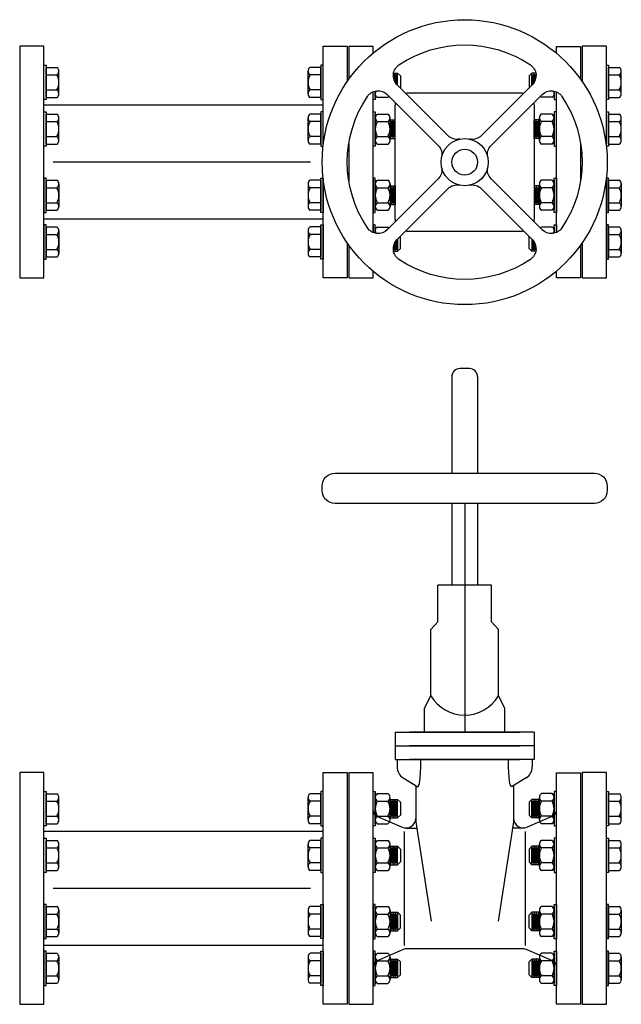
# Model space of a CAD drawing. Header units: inches. Extents: x -119 to 264, y -37 to 191.
# Tile 19 of 21: x 173 to 197, y 7 to 45. Entities that reach past the tile are written whole.
import ezdxf

# ---------------------------------------------------------------- set-up
doc = ezdxf.new("R2010")
doc.units = ezdxf.units.IN
doc.header["$MEASUREMENT"] = 0
doc.layers.add('DIMENSION', color=7, linetype='Continuous')

# ---------------------------------------------------------------- blocks, each defined once
blk = doc.blocks.new('*U22')
at = {"layer": 'DIMENSION'}
for p, q in [((1.335, -0.953), (-0.643, 1.025)), ((0.953, -1.335), (-1.025, 0.643))]:
    blk.add_line(p, q, dxfattribs=at)
for centre, start, end in [((-0.289, 1.378), 124.0623, 225), ((-1.378, 0.289), 45, 145.9377), ((1.688, -0.599), 225, 282.0539), ((0.599, -1.688), 347.9461, 45)]:
    blk.add_arc(centre, 0.5, start, end, dxfattribs=at)
blk = doc.blocks.new('*U23')
at = {"layer": 'DIMENSION', "color": 0, "linetype": 'ByBlock', "lineweight": -2, "transparency": 16777216}
blk.add_blockref('*U22', (139.778, 57.309), dxfattribs=at)
for p, rotation in [((143.746, 57.309), 270), ((139.778, 53.341), 89.99999999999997), ((143.746, 53.341), 180)]:
    blk.add_blockref('*U22', p, dxfattribs=dict(at, rotation=rotation))
blk = doc.blocks.new('*U24')
at = {"layer": 'DIMENSION'}
blk.add_arc((0, -4.168), 4.559, 55.9377, 124.0623, dxfattribs=at)
blk = doc.blocks.new('*U21')
at = {"layer": 'DIMENSION', "color": 0, "linetype": 'ByBlock', "lineweight": -2, "transparency": 16777216}
blk.add_blockref('*U24', (141.762, 59.492), dxfattribs=at)
for p, rotation in [((137.594, 55.325), 90), ((145.93, 55.325), 270), ((141.762, 51.157), 180)]:
    blk.add_blockref('*U24', p, dxfattribs=dict(at, rotation=rotation))

msp = doc.modelspace()

# ---------------------------------------------------------------- linework, layer by layer
for p, q in [((174.196, 43.458), (174.612, 43.458)), ((174.196, 42.292), (174.196, 43.458)), ((174.691, 42.437), (174.691, 43.312)), ((184.371, 42.437), (184.371, 43.312)), ((184.865, 43.458), (184.45, 43.458)), ((184.865, 42.292), (184.865, 43.458)), ((187.691, 43.238, -0.764), (187.842, 43.238, -1.608)), ((187.758, 42.869, -1.608), (187.758, 43.238, -1.608)), ((187.842, 43.238, -1.608), (187.955, 43.126, -1.608)), ((187.842, 42.768, -1.608), (187.842, 43.238, -1.608)), ((193.065, 43.238, -1.608), (192.953, 43.126, -1.608)), ((193.217, 43.238, -0.764), (193.065, 43.238, -1.608)), ((193.065, 42.768, -1.608), (193.065, 43.238, -1.608)), ((193.149, 42.869, -1.608), (193.149, 43.238, -1.608)), ((196.043, 43.458), (196.458, 43.458)), ((196.043, 42.292), (196.043, 43.458)), ((196.537, 42.437), (196.537, 43.312)), ((174.196, 43.166), (174.612, 43.166)), ((184.865, 43.166), (184.45, 43.166)), ((187.716, 42.951, -1.608), (187.716, 43.182, -1.608)), ((187.798, 42.815, -1.593), (187.798, 43.182, -1.593)), ((187.955, 43.126, -1.608), (187.955, 42.656, -1.608)), ((192.953, 43.126, -1.608), (192.953, 42.656, -1.608)), ((193.107, 42.812, -1.608), (193.107, 43.182, -1.608)), ((193.191, 42.951, -1.608), (193.191, 43.182, -1.608)), ((196.043, 43.166), (196.458, 43.166)), ((174.196, 42.583), (174.612, 42.583)), ((184.865, 42.583), (184.45, 42.583)), ((186.98, 42.294), (186.98, 42.535)), ((186.98, 42.439), (186.98, 42.535)), ((193.928, 42.294), (193.928, 42.535)), ((193.928, 42.439), (193.928, 42.535)), ((196.043, 42.583), (196.458, 42.583)), ((174.196, 42.292), (174.612, 42.292)), ((184.865, 42.292), (184.45, 42.292)), ((187.059, 42.294), (187.475, 42.294)), ((193.849, 42.294), (193.433, 42.294)), ((196.043, 42.292), (196.458, 42.292)), ((184.951, 41.99), (174.11, 41.99)), ((174.196, 41.641), (174.612, 41.641)), ((174.196, 40.474), (174.196, 41.641)), ((174.196, 41.349), (174.612, 41.349)), ((174.691, 40.62), (174.691, 41.495)), ((184.371, 40.62), (184.371, 41.495)), ((184.865, 41.641), (184.45, 41.641)), ((184.865, 41.349), (184.45, 41.349)), ((184.865, 40.474), (184.865, 41.641)), ((186.98, 40.476), (186.98, 41.642)), ((186.98, 40.622), (186.98, 41.497)), ((187.059, 41.642), (187.475, 41.642)), ((187.059, 41.351), (187.475, 41.351)), ((187.554, 40.622), (187.554, 41.497)), ((187.554, 41.421), (187.76, 41.421, -1.149)), ((187.59, 40.698, -1.608), (187.59, 41.421, -1.608)), ((187.632, 40.754, -1.608), (187.632, 41.365, -1.608)), ((187.674, 40.698, -1.608), (187.674, 41.421, -1.608)), ((187.716, 40.754, -1.608), (187.716, 41.365, -1.608)), ((187.758, 40.698, -1.608), (187.758, 41.421, -1.608)), ((193.354, 41.421), (193.148, 41.421, -1.149)), ((193.149, 40.698, -1.608), (193.149, 41.421, -1.608)), ((193.191, 40.754, -1.608), (193.191, 41.365, -1.608)), ((193.233, 40.698, -1.608), (193.233, 41.421, -1.608)), ((193.275, 40.754, -1.608), (193.275, 41.365, -1.608)), ((193.317, 40.698, -1.608), (193.317, 41.421, -1.608)), ((193.354, 40.622), (193.354, 41.497)), ((193.849, 41.642), (193.433, 41.642)), ((193.849, 41.351), (193.433, 41.351)), ((193.928, 40.476), (193.928, 41.642)), ((193.928, 40.622), (193.928, 41.497)), ((196.043, 41.641), (196.458, 41.641)), ((196.043, 40.474), (196.043, 41.641)), ((196.043, 41.349), (196.458, 41.349)), ((196.537, 40.62), (196.537, 41.495)), ((174.196, 40.766), (174.612, 40.766)), ((184.865, 40.766), (184.45, 40.766)), ((187.059, 40.768), (187.475, 40.768)), ((187.554, 40.698), (187.76, 40.698, -1.149)), ((193.354, 40.698), (193.148, 40.698, -1.149)), ((193.849, 40.768), (193.433, 40.768)), ((196.043, 40.766), (196.458, 40.766)), ((174.196, 40.474), (174.612, 40.474)), ((184.865, 40.474), (184.45, 40.474)), ((187.059, 40.476), (187.475, 40.476)), ((193.849, 40.476), (193.433, 40.476)), ((196.043, 40.474), (196.458, 40.474)), ((174.196, 39.074), (174.612, 39.074)), ((174.196, 39.074), (174.196, 37.908)), ((184.865, 39.074), (184.45, 39.074)), ((184.865, 39.074), (184.865, 37.908)), ((186.98, 39.072), (186.98, 37.906)), ((187.059, 39.072), (187.475, 39.072)), ((193.849, 39.072), (193.433, 39.072)), ((193.928, 39.072), (193.928, 37.906)), ((196.043, 39.074), (196.458, 39.074)), ((196.043, 39.074), (196.043, 37.908)), ((174.196, 38.783), (174.612, 38.783)), ((174.691, 38.928), (174.691, 38.054)), ((184.371, 38.928), (184.371, 38.054)), ((184.865, 38.783), (184.45, 38.783)), ((186.98, 38.927), (186.98, 38.052)), ((187.059, 38.781), (187.475, 38.781)), ((187.554, 38.927), (187.554, 38.052)), ((187.554, 38.851), (187.76, 38.851, -1.149)), ((187.59, 38.851, -1.608), (187.59, 38.128, -1.608)), ((187.632, 38.795, -1.608), (187.632, 38.184, -1.608)), ((187.674, 38.851, -1.608), (187.674, 38.128, -1.608)), ((187.716, 38.795, -1.608), (187.716, 38.184, -1.608)), ((187.758, 38.851, -1.608), (187.758, 38.128, -1.608)), ((193.354, 38.851), (193.148, 38.851, -1.149)), ((193.149, 38.851, -1.608), (193.149, 38.128, -1.608)), ((193.191, 38.795, -1.608), (193.191, 38.184, -1.608)), ((193.233, 38.851, -1.608), (193.233, 38.128, -1.608)), ((193.275, 38.795, -1.608), (193.275, 38.184, -1.608)), ((193.317, 38.851, -1.608), (193.317, 38.128, -1.608)), ((193.354, 38.927), (193.354, 38.052)), ((193.849, 38.781), (193.433, 38.781)), ((193.928, 38.927), (193.928, 38.052)), ((196.043, 38.783), (196.458, 38.783)), ((196.537, 38.928), (196.537, 38.054)), ((174.196, 38.2), (174.612, 38.2)), ((174.196, 37.908), (174.612, 37.908)), ((184.865, 38.2), (184.45, 38.2)), ((184.865, 37.908), (184.45, 37.908)), ((187.059, 38.198), (187.475, 38.198)), ((187.059, 37.906), (187.475, 37.906)), ((187.554, 38.128), (187.76, 38.128, -1.149)), ((193.354, 38.128), (193.148, 38.128, -1.149)), ((193.849, 38.198), (193.433, 38.198)), ((193.849, 37.906), (193.433, 37.906)), ((196.043, 38.2), (196.458, 38.2)), ((196.043, 37.908), (196.458, 37.908)), ((184.951, 37.558), (174.11, 37.558)), ((174.196, 37.257), (174.612, 37.257)), ((174.196, 37.257), (174.196, 36.091)), ((184.865, 37.257), (184.45, 37.257)), ((184.865, 37.257), (184.865, 36.091)), ((186.98, 37.255), (186.98, 37.014)), ((187.059, 37.255), (187.475, 37.255)), ((193.849, 37.255), (193.433, 37.255)), ((193.928, 37.255), (193.928, 37.014)), ((196.043, 37.257), (196.458, 37.257)), ((196.043, 37.257), (196.043, 36.091)), ((174.196, 36.965), (174.612, 36.965)), ((174.691, 37.111), (174.691, 36.236)), ((184.371, 37.111), (184.371, 36.236)), ((184.865, 36.965), (184.45, 36.965)), ((186.98, 37.109), (186.98, 37.014)), ((187.8, 36.737, -1.608), (187.8, 36.367, -1.608)), ((187.842, 36.781, -1.608), (187.842, 36.311, -1.608)), ((187.955, 36.423, -1.608), (187.955, 36.893, -1.608)), ((192.953, 36.423, -1.608), (192.953, 36.893, -1.608)), ((193.065, 36.781, -1.608), (193.065, 36.311, -1.608)), ((193.107, 36.737, -1.608), (193.107, 36.367, -1.608)), ((193.928, 37.109), (193.928, 37.014)), ((196.043, 36.965), (196.458, 36.965)), ((196.537, 37.111), (196.537, 36.236)), ((174.196, 36.382), (174.612, 36.382)), ((184.865, 36.382), (184.45, 36.382)), ((187.716, 36.598, -1.608), (187.716, 36.367, -1.608)), ((187.758, 36.68, -1.608), (187.758, 36.311, -1.608)), ((187.842, 36.311, -1.608), (187.955, 36.423, -1.608)), ((193.065, 36.311, -1.608), (192.953, 36.423, -1.608)), ((193.149, 36.68, -1.608), (193.149, 36.311, -1.608)), ((193.191, 36.598, -1.608), (193.191, 36.367, -1.608)), ((196.043, 36.382), (196.458, 36.382)), ((174.196, 36.091), (174.612, 36.091)), ((184.865, 36.091), (184.45, 36.091)), ((187.691, 36.311, -0.764), (187.842, 36.311, -1.608)), ((193.217, 36.311, -0.764), (193.065, 36.311, -1.608)), ((196.043, 36.091), (196.458, 36.091)), ((190.454, 31.941), (190.454, 31.941)), ((189.954, 31.441), (189.954, 27.688)), ((190.641, 31.754), (190.266, 31.754)), ((190.954, 31.441), (190.954, 27.688)), ((189.954, 26.515), (189.954, 23.334)), ((190.454, 26.515), (190.454, 17.621)), ((190.954, 26.515), (190.954, 23.334)), ((189.408, 21.91), (189.408, 23.334)), ((191.5, 23.334), (189.408, 23.334)), ((191.5, 21.91), (191.5, 23.334)), ((189.142, 21.617), (189.408, 21.91)), ((191.765, 21.617), (191.5, 21.91)), ((189.142, 19.035), (189.142, 21.617)), ((191.765, 19.035), (191.765, 21.617)), ((188.891, 18.561), (189.142, 19.035)), ((192.017, 18.561), (191.765, 19.035)), ((188.891, 17.621), (188.891, 18.561)), ((192.017, 17.621), (192.017, 18.561)), ((187.76, 17.621), (192.601, 17.621)), ((187.76, 17.621), (187.76, 16.57)), ((193.148, 17.621), (188.307, 17.621)), ((193.148, 17.621), (193.148, 16.57)), ((187.76, 17.095), (192.601, 17.095)), ((193.148, 17.095), (188.307, 17.095)), ((187.76, 16.57), (192.601, 16.57)), ((187.828, 16.57), (187.828, 16.277)), ((193.148, 16.57), (188.307, 16.57)), ((193.079, 16.57), (193.079, 16.277)), ((188.065, 15.852), (188.631, 15.502)), ((192.843, 15.852), (192.276, 15.502)), ((188.551, 15.551), (188.551, 14.145)), ((192.356, 15.551), (192.356, 14.145)), ((174.196, 15.235), (174.612, 15.235)), ((174.196, 14.069), (174.196, 15.235)), ((174.196, 14.943), (174.612, 14.943)), ((174.691, 14.214), (174.691, 15.089)), ((184.371, 14.214), (184.371, 15.089)), ((184.865, 15.235), (184.45, 15.235)), ((184.865, 14.943), (184.45, 14.943)), ((184.865, 14.069), (184.865, 15.235)), ((186.98, 14.07), (186.98, 15.237)), ((186.98, 14.216), (186.98, 15.091)), ((187.059, 15.237), (187.475, 15.237)), ((187.059, 14.945), (187.475, 14.945)), ((187.554, 14.216), (187.554, 15.091)), ((187.554, 15.015), (187.842, 15.015, -1.608)), ((187.59, 14.292, -1.608), (187.59, 15.015, -1.608)), ((187.632, 14.348, -1.608), (187.632, 14.959, -1.608)), ((187.674, 14.292, -1.608), (187.674, 15.015, -1.608)), ((187.716, 14.348, -1.608), (187.716, 14.959, -1.608)), ((187.758, 14.292, -1.608), (187.758, 15.015, -1.608)), ((187.8, 14.348, -1.608), (187.8, 14.959, -1.608)), ((187.842, 15.015, -1.608), (187.955, 14.903, -1.608)), ((187.842, 14.292, -1.608), (187.842, 15.015, -1.608)), ((193.065, 15.015, -1.608), (192.953, 14.903, -1.608)), ((193.354, 15.015), (193.065, 15.015, -1.608)), ((193.065, 14.292, -1.608), (193.065, 15.015, -1.608)), ((193.107, 14.348, -1.608), (193.107, 14.959, -1.608)), ((193.149, 14.292, -1.608), (193.149, 15.015, -1.608)), ((193.191, 14.348, -1.608), (193.191, 14.959, -1.608)), ((193.233, 14.292, -1.608), (193.233, 15.015, -1.608)), ((193.275, 14.348, -1.608), (193.275, 14.959, -1.608)), ((193.317, 14.292, -1.608), (193.317, 15.015, -1.608)), ((193.354, 14.216), (193.354, 15.091)), ((193.849, 15.237), (193.433, 15.237)), ((193.849, 14.945), (193.433, 14.945)), ((193.928, 14.07), (193.928, 15.237)), ((193.928, 14.216), (193.928, 15.091)), ((196.043, 15.235), (196.458, 15.235)), ((196.043, 14.069), (196.043, 15.235)), ((196.043, 14.943), (196.458, 14.943)), ((196.537, 14.214), (196.537, 15.089)), ((187.955, 14.903, -1.608), (187.955, 14.404, -1.608)), ((192.953, 14.903, -1.608), (192.953, 14.404, -1.608)), ((174.196, 14.36), (174.612, 14.36)), ((184.865, 14.36), (184.45, 14.36)), ((187.059, 14.362), (187.475, 14.362)), ((187.065, 14.35), (188.027, 13.932)), ((187.554, 14.292), (187.842, 14.292, -1.608)), ((187.842, 14.292, -1.608), (187.955, 14.404, -1.608)), ((193.843, 14.35), (192.881, 13.932)), ((193.065, 14.292, -1.608), (192.953, 14.404, -1.608)), ((193.354, 14.292), (193.065, 14.292, -1.608)), ((193.849, 14.362), (193.433, 14.362)), ((196.043, 14.36), (196.458, 14.36)), ((174.196, 14.069), (174.612, 14.069)), ((184.865, 14.069), (184.45, 14.069)), ((187.059, 14.07), (187.475, 14.07)), ((188.176, 13.901), (188.59, 13.9)), ((188.551, 14.145), (189.151, 10.285)), ((192.356, 14.145), (191.757, 10.285)), ((192.731, 13.901), (192.318, 13.9)), ((193.849, 14.07), (193.433, 14.07)), ((196.043, 14.069), (196.458, 14.069)), ((184.951, 13.767), (174.11, 13.767)), ((174.196, 13.418), (174.612, 13.418)), ((174.196, 12.251), (174.196, 13.418)), ((184.865, 13.418), (184.45, 13.418)), ((184.865, 12.251), (184.865, 13.418)), ((186.98, 12.253), (186.98, 13.419)), ((187.059, 13.419), (187.475, 13.419)), ((188.105, 13.771), (188.105, 9.331)), ((192.802, 13.771), (192.802, 9.331)), ((193.849, 13.419), (193.433, 13.419)), ((193.928, 12.253), (193.928, 13.419)), ((196.043, 13.418), (196.458, 13.418)), ((196.043, 12.251), (196.043, 13.418)), ((174.196, 13.126), (174.612, 13.126)), ((174.691, 12.397), (174.691, 13.272)), ((184.371, 12.397), (184.371, 13.272)), ((184.865, 13.126), (184.45, 13.126)), ((186.98, 12.399), (186.98, 13.274)), ((187.059, 13.128), (187.475, 13.128)), ((187.554, 12.399), (187.554, 13.274)), ((187.554, 13.198), (187.842, 13.198, -1.608)), ((187.59, 12.475, -1.608), (187.59, 13.198, -1.608)), ((187.632, 12.531, -1.608), (187.632, 13.142, -1.608)), ((187.674, 12.475, -1.608), (187.674, 13.198, -1.608)), ((187.716, 12.531, -1.608), (187.716, 13.142, -1.608)), ((187.758, 12.475, -1.608), (187.758, 13.198, -1.608)), ((187.8, 12.531, -1.608), (187.8, 13.142, -1.608)), ((187.842, 13.198, -1.608), (187.955, 13.086, -1.608)), ((187.842, 12.475, -1.608), (187.842, 13.198, -1.608)), ((187.955, 13.086, -1.608), (187.955, 12.587, -1.608)), ((193.065, 13.198, -1.608), (192.953, 13.086, -1.608)), ((192.953, 13.086, -1.608), (192.953, 12.587, -1.608)), ((193.354, 13.198), (193.065, 13.198, -1.608)), ((193.065, 12.475, -1.608), (193.065, 13.198, -1.608)), ((193.107, 12.531, -1.608), (193.107, 13.142, -1.608)), ((193.149, 12.475, -1.608), (193.149, 13.198, -1.608)), ((193.191, 12.531, -1.608), (193.191, 13.142, -1.608)), ((193.233, 12.475, -1.608), (193.233, 13.198, -1.608)), ((193.275, 12.531, -1.608), (193.275, 13.142, -1.608)), ((193.317, 12.475, -1.608), (193.317, 13.198, -1.608)), ((193.354, 12.399), (193.354, 13.274)), ((193.849, 13.128), (193.433, 13.128)), ((193.928, 12.399), (193.928, 13.274)), ((196.043, 13.126), (196.458, 13.126)), ((196.537, 12.397), (196.537, 13.272)), ((174.196, 12.543), (174.612, 12.543)), ((174.196, 12.251), (174.612, 12.251)), ((184.865, 12.543), (184.45, 12.543)), ((184.865, 12.251), (184.45, 12.251)), ((187.059, 12.545), (187.475, 12.545)), ((187.059, 12.253), (187.475, 12.253)), ((187.554, 12.475), (187.842, 12.475, -1.608)), ((187.842, 12.475, -1.608), (187.955, 12.587, -1.608)), ((193.065, 12.475, -1.608), (192.953, 12.587, -1.608)), ((193.354, 12.475), (193.065, 12.475, -1.608)), ((193.849, 12.545), (193.433, 12.545)), ((193.849, 12.253), (193.433, 12.253)), ((196.043, 12.543), (196.458, 12.543)), ((196.043, 12.251), (196.458, 12.251)), ((174.196, 10.851), (174.612, 10.851)), ((174.196, 10.851), (174.196, 9.685)), ((184.865, 10.851), (184.45, 10.851)), ((184.865, 10.851), (184.865, 9.685)), ((186.98, 10.849), (186.98, 9.683)), ((187.059, 10.849), (187.475, 10.849)), ((193.849, 10.849), (193.433, 10.849)), ((193.928, 10.849), (193.928, 9.683)), ((196.043, 10.851), (196.458, 10.851)), ((196.043, 10.851), (196.043, 9.685)), ((174.196, 10.56), (174.612, 10.56)), ((174.691, 10.705), (174.691, 9.831)), ((184.371, 10.705), (184.371, 9.831)), ((184.865, 10.56), (184.45, 10.56)), ((186.98, 10.704), (186.98, 9.829)), ((187.059, 10.558), (187.475, 10.558)), ((187.554, 10.704), (187.554, 9.829)), ((187.554, 10.628), (187.842, 10.628, -1.608)), ((187.59, 10.628, -1.608), (187.59, 9.905, -1.608)), ((187.632, 10.572, -1.608), (187.632, 9.961, -1.608)), ((187.674, 10.628, -1.608), (187.674, 9.905, -1.608)), ((187.716, 10.572, -1.608), (187.716, 9.961, -1.608)), ((187.758, 10.628, -1.608), (187.758, 9.905, -1.608)), ((187.8, 10.572, -1.608), (187.8, 9.961, -1.608)), ((187.842, 10.628, -1.608), (187.955, 10.516, -1.608)), ((187.842, 10.628, -1.608), (187.842, 9.905, -1.608)), ((187.955, 10.017, -1.608), (187.955, 10.516, -1.608)), ((193.065, 10.628, -1.608), (192.953, 10.516, -1.608)), ((192.953, 10.017, -1.608), (192.953, 10.516, -1.608)), ((193.354, 10.628), (193.065, 10.628, -1.608)), ((193.065, 10.628, -1.608), (193.065, 9.905, -1.608)), ((193.107, 10.572, -1.608), (193.107, 9.961, -1.608)), ((193.149, 10.628, -1.608), (193.149, 9.905, -1.608)), ((193.191, 10.572, -1.608), (193.191, 9.961, -1.608)), ((193.233, 10.628, -1.608), (193.233, 9.905, -1.608)), ((193.275, 10.572, -1.608), (193.275, 9.961, -1.608)), ((193.317, 10.628, -1.608), (193.317, 9.905, -1.608)), ((193.354, 10.704), (193.354, 9.829)), ((193.849, 10.558), (193.433, 10.558)), ((193.928, 10.704), (193.928, 9.829)), ((196.043, 10.56), (196.458, 10.56)), ((196.537, 10.705), (196.537, 9.831)), ((174.196, 9.976), (174.612, 9.976)), ((184.865, 9.976), (184.45, 9.976)), ((187.059, 9.975), (187.475, 9.975)), ((187.842, 9.905, -1.608), (187.955, 10.017, -1.608)), ((193.065, 9.905, -1.608), (192.953, 10.017, -1.608)), ((193.849, 9.975), (193.433, 9.975)), ((196.043, 9.976), (196.458, 9.976)), ((174.196, 9.685), (174.612, 9.685)), ((184.865, 9.685), (184.45, 9.685)), ((187.059, 9.683), (187.475, 9.683)), ((187.554, 9.905), (187.842, 9.905, -1.608)), ((193.354, 9.905), (193.065, 9.905, -1.608)), ((193.849, 9.683), (193.433, 9.683)), ((196.043, 9.685), (196.458, 9.685)), ((184.951, 9.335), (174.11, 9.335)), ((192.727, 9.203), (188.18, 9.203)), ((174.196, 9.034), (174.612, 9.034)), ((174.196, 9.034), (174.196, 7.868)), ((174.691, 8.888), (174.691, 8.013)), ((184.371, 8.888), (184.371, 8.013)), ((184.865, 9.034), (184.45, 9.034)), ((184.865, 9.034), (184.865, 7.868)), ((186.98, 9.032), (186.98, 7.866)), ((186.98, 8.886), (186.98, 8.012)), ((187.059, 9.032), (187.475, 9.032)), ((187.065, 8.752), (188.031, 9.172)), ((187.554, 8.886), (187.554, 8.012)), ((187.554, 8.81), (187.842, 8.81, -1.608)), ((187.59, 8.81, -1.608), (187.59, 8.087, -1.608)), ((187.674, 8.81, -1.608), (187.674, 8.087, -1.608)), ((187.758, 8.81, -1.608), (187.758, 8.087, -1.608)), ((187.842, 8.81, -1.608), (187.955, 8.698, -1.608)), ((187.842, 8.81, -1.608), (187.842, 8.087, -1.608)), ((193.843, 8.752), (192.877, 9.172)), ((193.065, 8.81, -1.608), (192.953, 8.698, -1.608)), ((193.354, 8.81), (193.065, 8.81, -1.608)), ((193.065, 8.81, -1.608), (193.065, 8.087, -1.608)), ((193.149, 8.81, -1.608), (193.149, 8.087, -1.608)), ((193.233, 8.81, -1.608), (193.233, 8.087, -1.608)), ((193.317, 8.81, -1.608), (193.317, 8.087, -1.608)), ((193.354, 8.886), (193.354, 8.012)), ((193.849, 9.032), (193.433, 9.032)), ((193.928, 9.032), (193.928, 7.866)), ((193.928, 8.886), (193.928, 8.012)), ((196.043, 9.034), (196.458, 9.034)), ((196.043, 9.034), (196.043, 7.868)), ((196.537, 8.888), (196.537, 8.013)), ((174.196, 8.742), (174.612, 8.742)), ((184.865, 8.742), (184.45, 8.742)), ((187.059, 8.74), (187.475, 8.74)), ((187.632, 8.754, -1.608), (187.632, 8.143, -1.608)), ((187.716, 8.754, -1.608), (187.716, 8.143, -1.608)), ((187.8, 8.754, -1.608), (187.8, 8.143, -1.608)), ((187.955, 8.2, -1.608), (187.955, 8.698, -1.608)), ((192.953, 8.2, -1.608), (192.953, 8.698, -1.608)), ((193.107, 8.754, -1.608), (193.107, 8.143, -1.608)), ((193.191, 8.754, -1.608), (193.191, 8.143, -1.608)), ((193.275, 8.754, -1.608), (193.275, 8.143, -1.608)), ((193.849, 8.74), (193.433, 8.74)), ((196.043, 8.742), (196.458, 8.742)), ((174.196, 8.159), (174.612, 8.159)), ((184.865, 8.159), (184.45, 8.159)), ((187.059, 8.157), (187.475, 8.157)), ((187.554, 8.087), (187.842, 8.087, -1.608)), ((187.842, 8.087, -1.608), (187.955, 8.2, -1.608)), ((193.065, 8.087, -1.608), (192.953, 8.2, -1.608)), ((193.354, 8.087), (193.065, 8.087, -1.608)), ((193.849, 8.157), (193.433, 8.157)), ((196.043, 8.159), (196.458, 8.159)), ((174.196, 7.868), (174.612, 7.868)), ((184.865, 7.868), (184.45, 7.868)), ((187.059, 7.866), (187.475, 7.866)), ((193.849, 7.866), (193.433, 7.866)), ((196.043, 7.868), (196.458, 7.868))]:
    msp.add_line(p, q)
for points in [[(174.11, 44.276), (173.17, 44.276), (173.17, 35.276), (174.11, 35.276)], [(174.196, 42.208), (174.11, 42.208), (174.11, 43.541), (174.196, 43.541)], [(184.865, 42.208), (184.951, 42.208), (184.951, 43.541), (184.865, 43.541)], [(196.043, 42.208), (195.956, 42.208), (195.956, 43.541), (196.043, 43.541)], [(174.196, 40.391), (174.11, 40.391), (174.11, 41.724), (174.196, 41.724)], [(184.865, 40.391), (184.951, 40.391), (184.951, 41.724), (184.865, 41.724)], [(186.98, 40.393), (186.894, 40.393), (186.894, 41.726), (186.98, 41.726)], [(193.928, 40.393), (194.014, 40.393), (194.014, 41.726), (193.928, 41.726)], [(196.043, 40.391), (195.956, 40.391), (195.956, 41.724), (196.043, 41.724)], [(174.196, 39.158), (174.11, 39.158), (174.11, 37.825), (174.196, 37.825)], [(184.865, 39.158), (184.951, 39.158), (184.951, 37.825), (184.865, 37.825)], [(186.98, 39.156), (186.894, 39.156), (186.894, 37.823), (186.98, 37.823)], [(193.928, 39.156), (194.014, 39.156), (194.014, 37.823), (193.928, 37.823)], [(196.043, 39.158), (195.956, 39.158), (195.956, 37.825), (196.043, 37.825)], [(174.196, 37.34), (174.11, 37.34), (174.11, 36.007), (174.196, 36.007)], [(184.865, 37.34), (184.951, 37.34), (184.951, 36.007), (184.865, 36.007)], [(196.043, 37.34), (195.956, 37.34), (195.956, 36.007), (196.043, 36.007)], [(174.11, 16.053), (173.17, 16.053), (173.17, 7.053), (174.11, 7.053)], [(184.951, 16.053), (185.891, 16.053), (185.891, 7.053), (184.951, 7.053)], [(185.954, 7.051), (186.894, 7.051), (186.894, 16.051), (185.954, 16.051)], [(194.954, 7.051), (194.014, 7.051), (194.014, 16.051), (194.954, 16.051)], [(195.956, 16.053), (195.016, 16.053), (195.016, 7.053), (195.956, 7.053)], [(174.196, 13.985), (174.11, 13.985), (174.11, 15.318), (174.196, 15.318)], [(184.865, 13.985), (184.951, 13.985), (184.951, 15.318), (184.865, 15.318)], [(186.98, 13.987), (186.894, 13.987), (186.894, 15.32), (186.98, 15.32)], [(193.928, 13.987), (194.014, 13.987), (194.014, 15.32), (193.928, 15.32)], [(196.043, 13.985), (195.956, 13.985), (195.956, 15.318), (196.043, 15.318)], [(174.196, 12.168), (174.11, 12.168), (174.11, 13.501), (174.196, 13.501)], [(184.865, 12.168), (184.951, 12.168), (184.951, 13.501), (184.865, 13.501)], [(186.98, 12.17), (186.894, 12.17), (186.894, 13.503), (186.98, 13.503)], [(193.928, 12.17), (194.014, 12.17), (194.014, 13.503), (193.928, 13.503)], [(196.043, 12.168), (195.956, 12.168), (195.956, 13.501), (196.043, 13.501)], [(174.196, 10.934), (174.11, 10.934), (174.11, 9.602), (174.196, 9.602)], [(184.865, 10.934), (184.951, 10.934), (184.951, 9.602), (184.865, 9.602)], [(186.98, 10.933), (186.894, 10.933), (186.894, 9.6), (186.98, 9.6)], [(193.928, 10.933), (194.014, 10.933), (194.014, 9.6), (193.928, 9.6)], [(196.043, 10.934), (195.956, 10.934), (195.956, 9.602), (196.043, 9.602)], [(174.196, 9.117), (174.11, 9.117), (174.11, 7.784), (174.196, 7.784)], [(184.865, 9.117), (184.951, 9.117), (184.951, 7.784), (184.865, 7.784)], [(186.98, 9.115), (186.894, 9.115), (186.894, 7.782), (186.98, 7.782)], [(193.928, 9.115), (194.014, 9.115), (194.014, 7.782), (193.928, 7.782)], [(196.043, 9.117), (195.956, 9.117), (195.956, 7.784), (196.043, 7.784)]]:
    msp.add_lwpolyline(points, close=True)
for points in [[(184.951, 40.386), (184.951, 44.276), (185.891, 44.276), (185.891, 42.91)], [(186.894, 44.014), (186.894, 44.274), (185.954, 44.274), (185.954, 42.999)], [(194.014, 44.014), (194.014, 44.274), (194.954, 44.274), (194.954, 42.999)], [(195.956, 40.386), (195.956, 44.276), (195.016, 44.276), (195.016, 42.91)], [(186.98, 42.535), (186.98, 42.21), (186.894, 42.21), (186.894, 42.507)], [(186.894, 37.042), (186.894, 42.507)], [(193.928, 42.535), (193.928, 42.21), (194.014, 42.21), (194.014, 42.507)], [(194.014, 37.042), (194.014, 42.507)], [(185.954, 40.505), (185.954, 39.044)], [(194.954, 40.505), (194.954, 39.044)], [(185.891, 36.638), (185.891, 35.276), (184.951, 35.276), (184.951, 39.163)], [(195.016, 36.638), (195.016, 35.276), (195.956, 35.276), (195.956, 39.163)], [(186.98, 37.014), (186.98, 37.338), (186.894, 37.338), (186.894, 37.042)], [(193.928, 37.014), (193.928, 37.338), (194.014, 37.338), (194.014, 37.042)], [(185.954, 36.549), (185.954, 35.274), (186.894, 35.274), (186.894, 35.534)], [(194.954, 36.549), (194.954, 35.274), (194.014, 35.274), (194.014, 35.534)], [(188.631, 15.502), (188.654, 15.527), (188.675, 15.57), (188.695, 15.637), (188.713, 15.734), (188.728, 15.87), (188.739, 16.05), (188.747, 16.281), (188.749, 16.57)], [(192.276, 15.502), (192.254, 15.527), (192.232, 15.57), (192.212, 15.637), (192.195, 15.734), (192.18, 15.87), (192.168, 16.05), (192.161, 16.281), (192.158, 16.57)]]:
    msp.add_lwpolyline(points)
msp.add_lwpolyline([(195.49, 26.515), (185.418, 26.515, -0.414214), (184.918, 27.015), (184.918, 27.188, -0.414214), (185.418, 27.688), (195.49, 27.688, -0.414214), (195.99, 27.188), (195.99, 27.015, -0.414214)], format="xyb", close=True)
for centre, radius, start, end in [((174.517, 43.312), 0.174, 303.0303, 56.9697), ((184.545, 43.312), 0.174, 123.0303, 236.9697), ((196.363, 43.312), 0.174, 303.0303, 56.9697), ((174.114, 42.875), 0.577, 329.6413, 30.3587), ((184.947, 42.875), 0.577, 149.6413, 210.3587), ((195.96, 42.875), 0.577, 329.6413, 30.3587), ((174.517, 42.437), 0.174, 303.0303, 56.9697), ((184.545, 42.437), 0.174, 123.0303, 236.9697), ((187.154, 42.439), 0.174, 143.9992, 236.9697), ((193.754, 42.439), 0.174, 303.0303, 36.0008), ((196.363, 42.437), 0.174, 303.0303, 56.9697), ((187.38, 42.439), 0.174, 303.0303, 321.3046), ((193.528, 42.439), 0.174, 218.6954, 236.9697), ((174.517, 41.495), 0.174, 303.0303, 56.9697), ((174.114, 41.058), 0.577, 329.6413, 30.3587), ((184.545, 41.495), 0.174, 123.0303, 236.9697), ((184.947, 41.058), 0.577, 149.6413, 210.3587), ((187.154, 41.497), 0.174, 123.0303, 236.9697), ((187.557, 41.059), 0.577, 149.6413, 210.3587), ((187.38, 41.497), 0.174, 303.0303, 56.9697), ((186.977, 41.059), 0.577, 329.6413, 30.3587), ((193.528, 41.497), 0.174, 123.0303, 236.9697), ((193.931, 41.059), 0.577, 149.6413, 210.3587), ((193.754, 41.497), 0.174, 303.0303, 56.9697), ((193.351, 41.059), 0.577, 329.6413, 30.3587), ((196.363, 41.495), 0.174, 303.0303, 56.9697), ((195.96, 41.058), 0.577, 329.6413, 30.3587), ((174.517, 40.62), 0.174, 303.0303, 56.9697), ((184.545, 40.62), 0.174, 123.0303, 236.9697), ((187.154, 40.622), 0.174, 123.0303, 236.9697), ((187.38, 40.622), 0.174, 303.0303, 56.9697), ((193.528, 40.622), 0.174, 123.0303, 236.9697), ((193.754, 40.622), 0.174, 303.0303, 56.9697), ((196.363, 40.62), 0.174, 303.0303, 56.9697), ((174.517, 38.928), 0.174, 303.0303, 56.9697), ((184.545, 38.928), 0.174, 123.0303, 236.9697), ((187.154, 38.927), 0.174, 123.0303, 236.9697), ((187.38, 38.927), 0.174, 303.0303, 56.9697), ((193.528, 38.927), 0.174, 123.0303, 236.9697), ((193.754, 38.927), 0.174, 303.0303, 56.9697), ((196.363, 38.928), 0.174, 303.0303, 56.9697), ((174.114, 38.491), 0.577, 329.6413, 30.3587), ((184.947, 38.491), 0.577, 149.6413, 210.3587), ((187.557, 38.489), 0.577, 149.6413, 210.3587), ((186.977, 38.489), 0.577, 329.6413, 30.3587), ((193.931, 38.489), 0.577, 149.6413, 210.3587), ((193.351, 38.489), 0.577, 329.6413, 30.3587), ((195.96, 38.491), 0.577, 329.6413, 30.3587), ((174.517, 38.054), 0.174, 303.0303, 56.9697), ((184.545, 38.054), 0.174, 123.0303, 236.9697), ((187.154, 38.052), 0.174, 123.0303, 236.9697), ((187.38, 38.052), 0.174, 303.0303, 56.9697), ((193.528, 38.052), 0.174, 123.0303, 236.9697), ((193.754, 38.052), 0.174, 303.0303, 56.9697), ((196.363, 38.054), 0.174, 303.0303, 56.9697), ((174.517, 37.111), 0.174, 303.0303, 56.9697), ((184.545, 37.111), 0.174, 123.0303, 236.9697), ((187.154, 37.109), 0.174, 123.0303, 216.0008), ((187.38, 37.109), 0.174, 38.6954, 56.9697), ((193.528, 37.109), 0.174, 123.0303, 141.3046), ((193.754, 37.109), 0.174, 323.9992, 56.9697), ((196.363, 37.111), 0.174, 303.0303, 56.9697), ((174.114, 36.674), 0.577, 329.6413, 30.3587), ((184.947, 36.674), 0.577, 149.6413, 210.3587), ((195.96, 36.674), 0.577, 329.6413, 30.3587), ((174.517, 36.236), 0.174, 303.0303, 56.9697), ((184.545, 36.236), 0.174, 123.0303, 236.9697), ((196.363, 36.236), 0.174, 303.0303, 56.9697), ((190.266, 31.441), 0.312, 90, 180), ((190.641, 31.441), 0.312, 0, 90), ((190.454, 19.817), 1.527, 210.7887, 329.2113), ((188.328, 16.277), 0.5, 180, 238.2422), ((192.579, 16.277), 0.5, 301.7578, 0), ((174.517, 15.089), 0.174, 303.0303, 56.9697), ((174.114, 14.652), 0.577, 329.6413, 30.3587), ((184.545, 15.089), 0.174, 123.0303, 236.9697), ((184.947, 14.652), 0.577, 149.6413, 210.3587), ((187.154, 15.091), 0.174, 123.0303, 236.9697), ((187.557, 14.654), 0.577, 149.6413, 210.3587), ((187.38, 15.091), 0.174, 303.0303, 56.9697), ((186.977, 14.654), 0.577, 329.6413, 30.3587), ((193.528, 15.091), 0.174, 123.0303, 236.9697), ((193.931, 14.654), 0.577, 149.6413, 210.3587), ((193.754, 15.091), 0.174, 303.0303, 56.9697), ((193.351, 14.654), 0.577, 329.6413, 30.3587), ((196.363, 15.089), 0.174, 303.0303, 56.9697), ((195.96, 14.652), 0.577, 329.6413, 30.3587), ((187.144, 14.587), 0.25, 180, 251.5495), ((193.764, 14.587), 0.25, 288.4505, 0), ((174.517, 14.214), 0.174, 303.0303, 56.9697), ((184.545, 14.214), 0.174, 123.0303, 236.9697), ((187.154, 14.216), 0.174, 123.0303, 236.9697), ((187.38, 14.216), 0.174, 303.0303, 56.9697), ((188.176, 14.276), 0.375, 246.5405, 0), ((192.731, 14.276), 0.375, 180, 293.4595), ((193.528, 14.216), 0.174, 123.0303, 236.9697), ((193.754, 14.216), 0.174, 303.0303, 56.9697), ((196.363, 14.214), 0.174, 303.0303, 56.9697), ((174.517, 13.272), 0.174, 303.0303, 56.9697), ((184.545, 13.272), 0.174, 123.0303, 236.9697), ((187.154, 13.274), 0.174, 123.0303, 236.9697), ((187.38, 13.274), 0.174, 303.0303, 56.9697), ((193.528, 13.274), 0.174, 123.0303, 236.9697), ((193.754, 13.274), 0.174, 303.0303, 56.9697), ((196.363, 13.272), 0.174, 303.0303, 56.9697), ((174.114, 12.834), 0.577, 329.6413, 30.3587), ((184.947, 12.834), 0.577, 149.6413, 210.3587), ((187.557, 12.836), 0.577, 149.6413, 210.3587), ((186.977, 12.836), 0.577, 329.6413, 30.3587), ((193.931, 12.836), 0.577, 149.6413, 210.3587), ((193.351, 12.836), 0.577, 329.6413, 30.3587), ((195.96, 12.834), 0.577, 329.6413, 30.3587), ((174.517, 12.397), 0.174, 303.0303, 56.9697), ((184.545, 12.397), 0.174, 123.0303, 236.9697), ((187.154, 12.399), 0.174, 123.0303, 236.9697), ((187.38, 12.399), 0.174, 303.0303, 56.9697), ((193.528, 12.399), 0.174, 123.0303, 236.9697), ((193.754, 12.399), 0.174, 303.0303, 56.9697), ((196.363, 12.397), 0.174, 303.0303, 56.9697), ((174.517, 10.705), 0.174, 303.0303, 56.9697), ((184.545, 10.705), 0.174, 123.0303, 236.9697), ((187.154, 10.704), 0.174, 123.0303, 236.9697), ((187.38, 10.704), 0.174, 303.0303, 56.9697), ((193.528, 10.704), 0.174, 123.0303, 236.9697), ((193.754, 10.704), 0.174, 303.0303, 56.9697), ((196.363, 10.705), 0.174, 303.0303, 56.9697), ((174.114, 10.268), 0.577, 329.6413, 30.3587), ((184.947, 10.268), 0.577, 149.6413, 210.3587), ((187.557, 10.266), 0.577, 149.6413, 210.3587), ((186.977, 10.266), 0.577, 329.6413, 30.3587), ((193.931, 10.266), 0.577, 149.6413, 210.3587), ((193.351, 10.266), 0.577, 329.6413, 30.3587), ((195.96, 10.268), 0.577, 329.6413, 30.3587), ((174.517, 9.831), 0.174, 303.0303, 56.9697), ((184.545, 9.831), 0.174, 123.0303, 236.9697), ((187.154, 9.829), 0.174, 123.0303, 236.9697), ((187.38, 9.829), 0.174, 303.0303, 56.9697), ((193.528, 9.829), 0.174, 123.0303, 236.9697), ((193.754, 9.829), 0.174, 303.0303, 56.9697), ((196.363, 9.831), 0.174, 303.0303, 56.9697), ((188.18, 8.828), 0.375, 90, 113.4595), ((192.727, 8.828), 0.375, 66.5405, 90), ((174.517, 8.888), 0.174, 303.0303, 56.9697), ((184.545, 8.888), 0.174, 123.0303, 236.9697), ((187.154, 8.886), 0.174, 123.0303, 236.9697), ((187.38, 8.886), 0.174, 303.0303, 56.9697), ((193.528, 8.886), 0.174, 123.0303, 236.9697), ((193.754, 8.886), 0.174, 303.0303, 56.9697), ((196.363, 8.888), 0.174, 303.0303, 56.9697), ((174.114, 8.451), 0.577, 329.6413, 30.3587), ((184.947, 8.451), 0.577, 149.6413, 210.3587), ((187.144, 8.515), 0.25, 108.4505, 180), ((187.557, 8.449), 0.577, 149.6413, 210.3587), ((186.977, 8.449), 0.577, 329.6413, 30.3587), ((193.931, 8.449), 0.577, 149.6413, 210.3587), ((193.764, 8.515), 0.25, 360, 71.5495), ((193.351, 8.449), 0.577, 329.6413, 30.3587), ((195.96, 8.451), 0.577, 329.6413, 30.3587), ((174.517, 8.013), 0.174, 303.0303, 56.9697), ((184.545, 8.013), 0.174, 123.0303, 236.9697), ((187.154, 8.012), 0.174, 123.0303, 236.9697), ((187.38, 8.012), 0.174, 303.0303, 56.9697), ((193.528, 8.012), 0.174, 123.0303, 236.9697), ((193.754, 8.012), 0.174, 303.0303, 56.9697), ((196.363, 8.013), 0.174, 303.0303, 56.9697)]:
    msp.add_arc(centre, radius, start, end)
at = {"layer": 'DIMENSION'}
for p, q in [((184.467, 39.774), (174.476, 39.774)), ((184.467, 11.551), (174.476, 11.551))]:
    msp.add_line(p, q, dxfattribs=at)
for points in [[(188.154, 42.457, -0.05371), (188.26, 42.468), (192.648, 42.468, -0.05371), (192.754, 42.457, -0.05371)], [(187.772, 37.474, -0.05371), (187.76, 37.58), (187.76, 41.968, -0.05371), (187.772, 42.075)], [(193.136, 42.075, -0.05371), (193.148, 41.968), (193.148, 37.58, -0.05371), (193.136, 37.474)], [(192.754, 37.092, -0.05371), (192.648, 37.08), (188.26, 37.08, -0.05371), (188.154, 37.092)]]:
    msp.add_lwpolyline(points, format="xyb", dxfattribs=at)
for radius in [5.536, 0.916, 0.5]:
    msp.add_circle((190.454, 39.774), radius, dxfattribs=at)

# ---------------------------------------------------------------- block references
at = {"layer": 'DIMENSION', "xscale": -1}
for name in ['*U21', '*U23']:
    msp.add_blockref(name, (332.216, -15.55), dxfattribs=at)

doc.saveas('drawing.dxf')
